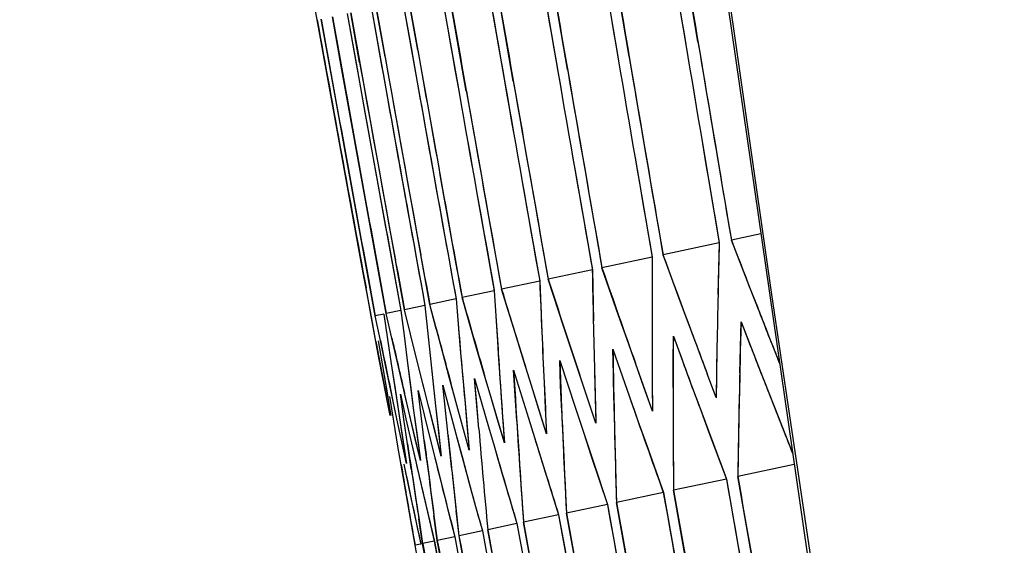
# Model space of a CAD drawing. Header units: millimetres. Extents: x 0 to 420, y 0 to 297.
# Tile 98 of 139: x 281.261 to 283.11, y 179.3 to 180.286. Entities that reach past the tile are written whole.
import ezdxf

# ---------------------------------------------------------------- set-up
doc = ezdxf.new("R2010")
doc.units = ezdxf.units.MM
doc.header["$LTSCALE"] = 23.1
doc.header["$PDMODE"] = 3
doc.header["$PDSIZE"] = 0.3125
doc.layers.get('0').update_dxf_attribs({"linetype": 'CONTINUOUS'})
doc.layers.get('Defpoints').update_dxf_attribs({"linetype": 'CONTINUOUS'})
for name, color, linetype in [('06___PRT_ALL_SURFS', 7, 'CONTINUOUS'), ('DIM_PILOTEES', 7, 'CONTINUOUS'), ('LAY0001', 7, 'CONTINUOUS')]:
    doc.layers.add(name, color=color, linetype=linetype)
doc.styles.get("Standard").update_dxf_attribs({"font": 'txt', "width": 0.7})
doc.dimstyles.new('DIMSTYLE_8', dxfattribs={"dimtxt": 2.5, "dimasz": 3.5, "dimexe": 2, "dimexo": 0, "dimgap": 2.5, "dimtad": 1, "dimdsep": 46, "dimtxsty": 'Standard', "dimblk": '_FILLED', "dimblk1": '_FILLED', "dimblk2": '_FILLED', "dimcen": 0.09, "dimazin": 2, "dimtp": 0.5, "dimtm": 0.5, "dimtfac": 1, "dimtofl": 0, "dimtmove": 0, "dimatfit": 3, "dimldrblk": '_FILLED', "dimfxl": 0, "dimtolj": 1, "dimarcsym": 0})

# ---------------------------------------------------------------- blocks, each defined once
blk = doc.blocks.new('_FILLED')
at = {"color": 0, "linetype": 'ByBlock'}
blk.add_solid([(0, 0), (-1, 0.14286), (-1, -0.14286)], dxfattribs=at)
blk = doc.blocks.new('*D15')
at = {"layer": 'Defpoints', "color": 0, "linetype": 'Continuous'}
for p in [(251.4334, 253.1331), (302.5299, 202.0365), (251.4334, 150.94), (353.6265, 150.94)]:
    blk.add_point(p, dxfattribs=at)
at = {"layer": 'DIM_PILOTEES', "color": 0, "linetype": 'Continuous', "lineweight": -2}
for p, q in [((251.4334, 150.94), (252.8476, 152.3542)), ((353.6265, 150.94), (352.2123, 152.3542))]:
    blk.add_line(p, q, dxfattribs=at)
blk.add_arc((302.5299, 202.0365), 72.2614, 317.775406, 222.224594, dxfattribs=at)
at = {"layer": 'DIM_PILOTEES', "color": 0, "linetype": 'Continuous', "lineweight": -2, "xscale": 3.5, "yscale": 3.5, "zscale": 3.5}
for p, rotation in [((251.4334, 150.94), 313.6122967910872), ((353.6265, 150.94), 226.3877032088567)]:
    blk.add_blockref('_FILLED', p, dxfattribs=dict(at, rotation=rotation))
at = {"layer": 'DIM_PILOTEES', "color": 0, "linetype": 'Continuous', "insert": (305.9941, 280.0544), "char_height": 2.5, "width": 14.285714, "attachment_point": 2, "rotation": 357.4576, "line_spacing_factor": 0.9}
blk.add_mtext('\\A1;{\\ftxt;\\W0.0001;\\H0.0001;\\~}{\\ftxt;\\W3.1428571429;\\H2.5; }{\\ftxt;\\W0.0001;\\H0.0001;\\~}{\\ftxt;\\W0.0001;\\H0.0001;\\~}{\\ftxt;\\W0.6666666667;\\H2.5; }{\\ftxt;\\W0.0001;\\H0.0001;\\~}', dxfattribs=at)

msp = doc.modelspace()

# ---------------------------------------------------------------- linework, layer by layer
at = {"color": 7, "linetype": 'Continuous'}
for p, q in [((282.5349, 180.245), (282.5039, 180.4312)), ((282.4056, 180.2175), (282.3741, 180.4036)), ((282.29, 180.193), (282.2581, 180.379)), ((282.1882, 180.1713), (282.1559, 180.3573)), ((282.0836, 180.2455), (282.0673, 180.3384)), ((281.8201, 180.2859), (281.8118, 180.3325)), ((281.9809, 180.3201), (281.9974, 180.2272)), ((282.0088, 180.2296), (281.9923, 180.3225)), ((281.8762, 180.2978), (281.8929, 180.2049)), ((281.8996, 180.2064), (281.883, 180.2992)), ((281.9218, 180.3075), (281.9384, 180.2146)), ((281.9475, 180.2166), (281.9309, 180.3094)), ((281.8369, 180.193), (281.8201, 180.2859)), ((281.8443, 180.1946), (281.8276, 180.2875)), ((281.8653, 180.1991), (281.8485, 180.2919)), ((282.1, 180.1526), (282.0836, 180.2455)), ((281.8929, 180.2049), (281.9096, 180.1121)), ((281.9046, 179.8218), (281.8369, 180.193)), ((281.895, 179.9162), (281.8443, 180.1946)), ((281.9158, 179.9206), (281.8653, 180.1991)), ((281.9096, 180.1121), (281.9602, 179.8336)), ((282.5433, 180.054), (282.5749, 179.8679)), ((282.4169, 180.0271), (282.4489, 179.8411)), ((282.3041, 180.0031), (282.3366, 179.8172)), ((282.2049, 179.9821), (282.2378, 179.7962)), ((282.1193, 179.9639), (282.1525, 179.7781)), ((281.912, 179.8234), (281.895, 179.9162)), ((281.9328, 179.8278), (281.9158, 179.9206)), ((282.653, 179.8845), (282.5976, 179.8727)), ((282.6322, 179.7839), (282.5976, 179.8727)), ((282.5749, 179.8679), (282.4693, 179.8454)), ((281.9602, 179.8336), (281.9771, 179.7408)), ((281.9838, 179.7422), (281.9669, 179.8351)), ((282.0312, 179.7523), (282.0143, 179.8451)), ((282.4489, 179.8411), (282.3547, 179.8211)), ((282.5022, 179.7563), (282.4693, 179.8454)), ((281.9217, 179.729), (281.9046, 179.8218)), ((281.9291, 179.7306), (281.912, 179.8234)), ((281.9498, 179.735), (281.9328, 179.8278)), ((282.3366, 179.8172), (282.2536, 179.7996)), ((282.3859, 179.7315), (282.3547, 179.8211)), ((282.2832, 179.7097), (282.2536, 179.7996)), ((282.1525, 179.7781), (282.0919, 179.7652)), ((282.1525, 179.7781), (282.1555, 179.7307)), ((282.2378, 179.7962), (282.166, 179.781)), ((282.1939, 179.6907), (282.166, 179.781)), ((282.6495, 179.7394), (282.6322, 179.7839)), ((282.0807, 179.7628), (282.0312, 179.7523)), ((282.0807, 179.7628), (282.0846, 179.7156)), ((282.1181, 179.6746), (282.0919, 179.7652)), ((282.0222, 179.7504), (281.9838, 179.7422)), ((282.0066, 179.6509), (281.9838, 179.7422)), ((282.0222, 179.7504), (282.0272, 179.7034)), ((282.0557, 179.6613), (282.0312, 179.7523)), ((282.5188, 179.7116), (282.5022, 179.7563)), ((281.9303, 179.6828), (281.9217, 179.729)), ((281.9454, 179.7341), (281.9291, 179.7306)), ((281.9386, 179.6846), (281.9291, 179.7306)), ((281.9454, 179.7341), (281.9522, 179.6874)), ((281.9771, 179.7408), (281.9498, 179.735)), ((281.9602, 179.6892), (281.9498, 179.735)), ((281.9771, 179.7408), (281.983, 179.694)), ((282.4017, 179.6867), (282.3859, 179.7315)), ((282.2981, 179.6647), (282.2832, 179.7097)), ((282.6146, 179.6714), (282.6159, 179.7198)), ((282.6159, 179.7198), (282.6331, 179.6754)), ((281.9522, 179.6874), (281.9591, 179.6408)), ((281.9708, 179.6433), (281.9602, 179.6892)), ((281.983, 179.694), (281.989, 179.6471)), ((282.0272, 179.7034), (282.0321, 179.6563)), ((282.208, 179.6456), (282.1939, 179.6907)), ((282.4175, 179.6418), (282.4017, 179.6867)), ((282.4886, 179.6446), (282.4888, 179.6927)), ((282.4888, 179.6927), (282.5051, 179.6482)), ((281.936, 179.6523), (281.9303, 179.6828)), ((281.9346, 179.6837), (281.9425, 179.6373)), ((281.9482, 179.6385), (281.9386, 179.6846)), ((282.1313, 179.6293), (282.1181, 179.6746)), ((282.3752, 179.6686), (282.4064, 179.5791)), ((282.3761, 179.6207), (282.3752, 179.6686)), ((282.5706, 179.6744), (282.5698, 179.6259)), ((282.6135, 179.6231), (282.6146, 179.6714)), ((281.9567, 179.5439), (281.936, 179.6523)), ((282.0296, 179.5594), (282.0066, 179.6509)), ((282.0321, 179.6563), (282.0424, 179.5621)), ((282.068, 179.6158), (282.0557, 179.6613)), ((282.3131, 179.6197), (282.2981, 179.6647)), ((282.6883, 179.6409), (282.6846, 179.6503)), ((281.9425, 179.6373), (281.9584, 179.5442)), ((281.9677, 179.5462), (281.9482, 179.6385)), ((281.9591, 179.6408), (281.9732, 179.5474)), ((281.992, 179.5514), (281.9708, 179.6433)), ((281.989, 179.6471), (282.0011, 179.5533)), ((282.2222, 179.6003), (282.208, 179.6456)), ((282.2753, 179.6473), (282.3048, 179.5575)), ((282.2771, 179.5997), (282.2753, 179.6473)), ((282.4334, 179.5969), (282.4175, 179.6418)), ((282.4489, 179.6485), (282.4491, 179.6003)), ((282.4885, 179.5965), (282.4886, 179.6446)), ((282.0805, 179.5702), (282.068, 179.6158)), ((282.1195, 179.5662), (282.1156, 179.6134)), ((282.1156, 179.6134), (282.1417, 179.5228)), ((282.1446, 179.5838), (282.1313, 179.6293)), ((282.1916, 179.5815), (282.1887, 179.629)), ((282.1887, 179.629), (282.2166, 179.5387)), ((282.3282, 179.5746), (282.3131, 179.6197)), ((282.3407, 179.6255), (282.342, 179.5775)), ((282.377, 179.5728), (282.3761, 179.6207)), ((282.569, 179.5774), (282.5522, 179.6222)), ((282.5698, 179.6259), (282.569, 179.5774)), ((282.0607, 179.5537), (282.0558, 179.6007)), ((282.0558, 179.6007), (282.0802, 179.5097)), ((282.2364, 179.5551), (282.2222, 179.6003)), ((282.2461, 179.6054), (282.2483, 179.5576)), ((282.2791, 179.552), (282.2771, 179.5997)), ((282.4494, 179.552), (282.4334, 179.5969)), ((282.4491, 179.6003), (282.4494, 179.552)), ((281.9639, 179.5331), (281.9562, 179.5795)), ((281.9761, 179.5838), (281.9866, 179.5379)), ((281.9829, 179.5371), (281.9761, 179.5838)), ((282.0093, 179.5908), (282.0206, 179.5452)), ((282.0151, 179.544), (282.0093, 179.5908)), ((282.158, 179.5384), (282.1446, 179.5838)), ((282.1648, 179.5881), (282.1681, 179.5405)), ((282.1946, 179.534), (282.1916, 179.5815)), ((282.342, 179.5775), (282.3433, 179.5294)), ((282.4064, 179.5791), (282.4222, 179.5342)), ((282.6678, 179.5865), (282.6852, 179.5419)), ((282.0413, 179.5136), (282.0296, 179.5594)), ((282.0424, 179.5621), (282.0477, 179.5149)), ((282.093, 179.5246), (282.0805, 179.5702)), ((282.0969, 179.5737), (282.1012, 179.5263)), ((282.1234, 179.5189), (282.1195, 179.5662)), ((282.2483, 179.5576), (282.2507, 179.5098)), ((282.3048, 179.5575), (282.3197, 179.5125)), ((282.3433, 179.5294), (282.3282, 179.5746)), ((282.5382, 179.5589), (282.5548, 179.5142)), ((281.9776, 179.5), (281.9677, 179.5462)), ((281.9732, 179.5474), (281.9803, 179.5006)), ((281.9866, 179.5379), (281.9971, 179.492)), ((282.0028, 179.5054), (281.992, 179.5514)), ((282.0011, 179.5533), (282.0074, 179.5064)), ((282.021, 179.4971), (282.0151, 179.544)), ((282.0206, 179.5452), (282.032, 179.4995)), ((282.0656, 179.5066), (282.0607, 179.5537)), ((282.1715, 179.4929), (282.158, 179.5384)), ((282.1681, 179.5405), (282.1715, 179.4929)), ((282.2166, 179.5387), (282.2278, 179.5026)), ((282.2507, 179.5098), (282.2364, 179.5551)), ((282.6852, 179.5419), (282.7128, 179.4719)), ((282.6852, 179.5419), (282.7128, 179.4719)), ((281.9717, 179.4866), (281.9639, 179.5331)), ((281.9897, 179.4905), (281.9829, 179.5371)), ((282.1056, 179.4789), (282.093, 179.5246)), ((282.1012, 179.5263), (282.1056, 179.4789)), ((282.1417, 179.5228), (282.1521, 179.4873)), ((282.4222, 179.5342), (282.438, 179.4894)), ((282.0137, 179.4594), (282.0028, 179.5054)), ((282.0074, 179.5064), (282.0137, 179.4594)), ((282.053, 179.4677), (282.0413, 179.5136)), ((282.0477, 179.5149), (282.053, 179.4677)), ((282.0802, 179.5097), (282.0926, 179.4642)), ((282.2278, 179.5026), (282.2448, 179.4483)), ((282.3197, 179.5125), (282.3347, 179.4674)), ((282.5548, 179.5142), (282.5883, 179.4247)), ((281.9875, 179.3936), (281.9717, 179.4866)), ((281.9876, 179.4538), (281.9776, 179.5)), ((281.9803, 179.5006), (281.9876, 179.4538)), ((281.9971, 179.492), (282.0076, 179.4461)), ((282.032, 179.4995), (282.0412, 179.4628)), ((282.1521, 179.4873), (282.1682, 179.432)), ((282.438, 179.4894), (282.4699, 179.3995)), ((282.0926, 179.4642), (282.105, 179.4186)), ((282.3347, 179.4674), (282.3649, 179.3772)), ((281.9826, 179.4529), (281.9948, 179.3952)), ((282.0076, 179.4461), (282.0183, 179.4002)), ((282.0412, 179.4627), (282.055, 179.408)), ((282.2448, 179.4483), (282.2733, 179.3577)), ((282.7157, 179.4518), (282.6097, 179.4292)), ((282.1682, 179.432), (282.1816, 179.3866)), ((282.6422, 179.2433), (282.6097, 179.4292)), ((282.105, 179.4186), (282.1175, 179.373)), ((282.5883, 179.4247), (282.489, 179.4036)), ((281.9956, 179.347), (281.9875, 179.3936)), ((281.9948, 179.3952), (282.0047, 179.349)), ((282.0183, 179.4002), (282.0291, 179.3542)), ((282.055, 179.408), (282.0667, 179.3622)), ((282.4699, 179.3995), (282.3817, 179.3808)), ((282.5219, 179.2178), (282.489, 179.4036)), ((282.1175, 179.373), (282.1301, 179.3273)), ((282.1816, 179.3866), (282.1951, 179.3411)), ((282.3649, 179.3772), (282.2879, 179.3608)), ((282.4151, 179.1951), (282.3817, 179.3808)), ((282.0291, 179.3542), (282.0399, 179.3081)), ((282.0455, 179.3093), (282.0393, 179.3563)), ((282.0451, 179.3125), (282.0393, 179.3563)), ((282.0667, 179.3622), (282.0784, 179.3163)), ((282.0863, 179.318), (282.081, 179.3652)), ((282.2733, 179.3577), (282.2074, 179.3437)), ((282.3047, 179.268), (282.2879, 179.3608)), ((282.0037, 179.3004), (281.9956, 179.347)), ((282.0047, 179.349), (282.0147, 179.3027)), ((282.018, 179.3035), (282.0108, 179.3503)), ((282.1951, 179.3411), (282.1402, 179.3294)), ((282.1951, 179.3411), (282.2121, 179.2483)), ((282.2244, 179.2509), (282.2074, 179.3437)), ((282.0784, 179.3163), (282.0455, 179.3093)), ((282.0784, 179.3163), (282.0957, 179.2236)), ((282.1301, 179.3273), (282.0863, 179.318)), ((282.1035, 179.2252), (282.0863, 179.318)), ((282.1301, 179.3273), (282.1473, 179.2345)), ((282.1573, 179.2367), (282.1402, 179.3294)), ((282.0147, 179.3027), (282.0037, 179.3004)), ((282.0211, 179.2077), (282.0037, 179.3004)), ((282.0399, 179.3081), (282.018, 179.3035)), ((282.0354, 179.2107), (282.018, 179.3035)), ((282.0399, 179.3081), (282.0573, 179.2154)), ((282.0629, 179.2166), (282.0455, 179.3093))]:
    msp.add_line(p, q, dxfattribs=at)
for points in [[(282.182, 183.5296), (282.3551, 182.0731), (282.5489, 180.6036), (282.7612, 179.1382), (282.992, 177.6771), (283.2413, 176.2207), (283.509, 174.7691), (283.7951, 173.3226), (284.0995, 171.8814), (284.4221, 170.4458), (284.751, 169.0645)], [(281.9046, 179.8218), (281.8876, 179.9146), (281.8706, 180.0074), (281.8537, 180.1002), (281.8369, 180.193)], [(282.0321, 179.6563), (282.0372, 179.6092), (282.0424, 179.5621)], [(281.989, 179.6471), (281.995, 179.6003), (282.0011, 179.5533)]]:
    msp.add_lwpolyline(points, dxfattribs=at)
for centre, radius, start, end in [((396.3825, 196.371), 114.9147, 186.41572, 193.746072), ((429.7177, 204.9174), 149.2597, 189.443982, 189.588903), ((429.6745, 205.3081), 149.412, 189.596744, 189.741502), ((429.6384, 205.6569), 149.551, 189.732655, 189.877266), ((429.6074, 205.9636), 149.6747, 189.851936, 189.996417), ((429.5801, 206.2284), 149.7816, 189.954773, 190.099143), ((429.7516, 204.8513), 149.2589, 189.48888, 189.633817), ((429.5642, 206.4527), 149.879, 190.077391, 190.257733), ((429.5684, 206.418), 149.8655, 190.063867, 190.244227), ((429.5226, 206.7519), 149.9907, 190.193948, 190.338103), ((429.5411, 206.6336), 149.9484, 190.147746, 190.327997), ((429.5425, 206.6055), 149.9355, 190.136955, 190.281168), ((429.7042, 205.2488), 149.4104, 189.64444, 189.789213), ((429.6641, 205.6042), 149.5488, 189.783115, 189.92774), ((429.6293, 205.9175), 149.6721, 189.905134, 190.049628), ((429.5986, 206.1889), 149.7789, 190.010689, 190.15507), ((306.6383, 179.2351), 24.0717, 178.49378, 178.95449), ((306.7583, 179.7387), 24.3096, 179.75872, 180.21267), ((306.9127, 180.2512), 24.58, 181.01176, 181.45875), ((307.1018, 180.7743), 24.8832, 182.25257, 182.69241), ((307.3445, 181.3106), 25.2385, 183.58904, 183.91333), ((316.8681, 193.1502), 36.7527, 201.40099, 201.55023), ((307.605, 181.8599), 25.6103, 184.8028, 185.12148), ((315.9386, 192.1446), 35.6576, 200.40639, 200.55979), ((316.7391, 192.9162), 36.5861, 201.21741, 201.36686), ((315.8162, 191.9186), 35.4992, 200.22172, 200.37534), ((306.7316, 179.0631), 24.1246, 178.67, 179.13043), ((306.858, 179.5668), 24.3696, 179.9301, 180.38369), ((307.019, 180.0796), 24.6472, 181.17813, 181.62468), ((307.2145, 180.6031), 24.9576, 182.41379, 182.85312), ((307.4448, 181.1389), 25.3012, 183.63682, 184.06876), ((307.9878, 182.2513), 26.0671, 186.04408, 186.35676), ((307.7101, 181.6886), 25.6785, 184.84701, 185.27142), ((308.6932, 183.4332), 26.993, 188.39894, 188.6999), ((308.3224, 182.8329), 26.5121, 187.22811, 187.53498), ((429.8164, 205.1273), 149.4548, 189.902733, 190.047422), ((429.7619, 205.496), 149.586, 190.047128, 190.191678), ((429.7129, 205.8224), 149.7023, 190.174825, 190.319253), ((429.6687, 206.1069), 149.8029, 190.286031, 190.430354)]:
    msp.add_arc(centre, radius, start, end, dxfattribs=at)
at = {"layer": '06___PRT_ALL_SURFS', "color": 7, "linetype": 'Continuous'}
msp.add_arc((395.8905, 198.6029), 113.8262, 184.56904, 194.85589, dxfattribs=at)
msp.add_open_spline([(282.2073, 189.5207), (282.3281, 187.8025), (282.9551, 180.944), (284.1642, 174.1371), (285.4063, 169.1248)], degree=3, knots=[0, 0, 0, 0, 0.250129, 1, 1, 1, 1], dxfattribs=at)
at = {"layer": 'LAY0001', "color": 7, "linetype": 'Continuous'}
for p, q in [((282.4809, 180.4263), (282.512, 180.2402)), ((282.3534, 180.3992), (282.385, 180.2132)), ((282.2398, 180.3751), (282.2718, 180.1891)), ((281.8201, 180.2859), (281.8069, 180.3601)), ((282.1399, 180.3539), (282.1723, 180.1679)), ((282.0536, 180.3355), (282.0864, 180.1497)), ((281.9809, 180.3201), (282.014, 180.1343)), ((281.9218, 180.3075), (281.9551, 180.1218)), ((282.5749, 179.8679), (282.5725, 179.7712)), ((282.4489, 179.8411), (282.4487, 179.7449)), ((282.3366, 179.8172), (282.3385, 179.7214)), ((281.9215, 179.7301), (281.9117, 179.7832)), ((282.1525, 179.7781), (282.1585, 179.6832)), ((282.2378, 179.7962), (282.2417, 179.7009)), ((282.0807, 179.7628), (282.0886, 179.6683)), ((281.9952, 179.6966), (281.9838, 179.7422)), ((282.0222, 179.7504), (282.0321, 179.6563)), ((282.0434, 179.7068), (282.0312, 179.7523)), ((281.9303, 179.6828), (281.9215, 179.7301)), ((281.9386, 179.6846), (281.9291, 179.7306)), ((281.9454, 179.7341), (281.9522, 179.6874)), ((281.9602, 179.6892), (281.9498, 179.735)), ((281.9771, 179.7408), (281.983, 179.694)), ((282.6159, 179.7198), (282.6504, 179.6309)), ((281.9522, 179.6874), (281.9591, 179.6408)), ((281.983, 179.694), (281.989, 179.6471)), ((282.0066, 179.6509), (281.9952, 179.6966)), ((282.4888, 179.6927), (282.5216, 179.6036)), ((281.9346, 179.6837), (281.9425, 179.6373)), ((282.0886, 179.6683), (282.0969, 179.5737)), ((282.3752, 179.6686), (282.4064, 179.5791)), ((282.0209, 179.5938), (282.0066, 179.6509)), ((282.0321, 179.6563), (282.0424, 179.5621)), ((282.6883, 179.6409), (282.6846, 179.6503)), ((281.9425, 179.6373), (281.9525, 179.5789)), ((281.9425, 179.6373), (281.9525, 179.5789)), ((281.9591, 179.6408), (281.9661, 179.5941)), ((281.989, 179.6471), (281.9965, 179.5891)), ((282.2222, 179.6003), (282.211, 179.6359)), ((282.2753, 179.6473), (282.3048, 179.5575)), ((282.4494, 179.552), (282.4175, 179.6418)), ((282.6504, 179.6309), (282.6678, 179.5865)), ((282.1234, 179.5189), (282.1156, 179.6134)), ((282.1156, 179.6134), (282.1417, 179.5228)), ((282.1446, 179.5838), (282.1344, 179.6189)), ((282.1887, 179.629), (282.2166, 179.5387)), ((282.3433, 179.5294), (282.3131, 179.6197)), ((282.569, 179.5774), (282.5522, 179.6222)), ((281.9661, 179.5941), (281.9732, 179.5474)), ((282.0296, 179.5594), (282.0209, 179.5938)), ((282.0656, 179.5066), (282.0558, 179.6007)), ((282.0558, 179.6007), (282.0802, 179.5097)), ((282.0805, 179.5702), (282.071, 179.6049)), ((282.2507, 179.5098), (282.2222, 179.6003)), ((282.5216, 179.6036), (282.5382, 179.5589)), ((281.9567, 179.5439), (281.9501, 179.5782)), ((281.9639, 179.5331), (281.9562, 179.5795)), ((281.9677, 179.5462), (281.9605, 179.5804)), ((281.9761, 179.5838), (281.9866, 179.5379)), ((281.9829, 179.5371), (281.9761, 179.5838)), ((281.992, 179.5514), (281.9841, 179.5856)), ((281.9965, 179.5891), (282.0011, 179.5533)), ((282.0093, 179.5908), (282.0206, 179.5452)), ((282.0151, 179.544), (282.0093, 179.5908)), ((282.1715, 179.4929), (282.1446, 179.5838)), ((282.053, 179.4677), (282.0296, 179.5594)), ((282.0424, 179.5621), (282.053, 179.4677)), ((282.1056, 179.4789), (282.0805, 179.5702)), ((282.0969, 179.5737), (282.1056, 179.4789)), ((281.9876, 179.4538), (281.9677, 179.5462)), ((281.9732, 179.5474), (281.9876, 179.4538)), ((281.9866, 179.5379), (281.9971, 179.492)), ((282.0137, 179.4594), (281.992, 179.5514)), ((282.0011, 179.5533), (282.0137, 179.4594)), ((282.021, 179.4971), (282.0151, 179.544)), ((282.0206, 179.5452), (282.032, 179.4995)), ((282.2166, 179.5387), (282.2278, 179.5026)), ((281.9717, 179.4866), (281.9639, 179.5331)), ((281.9897, 179.4905), (281.9829, 179.5371)), ((282.1417, 179.5228), (282.1521, 179.4873)), ((282.0802, 179.5097), (282.0898, 179.4746)), ((281.9776, 179.4516), (281.9717, 179.4866)), ((281.9967, 179.4438), (281.9897, 179.4905)), ((281.9971, 179.492), (282.0051, 179.4574)), ((282.0257, 179.4609), (282.021, 179.4971)), ((282.032, 179.4995), (282.0408, 179.4646)), ((282.5883, 179.4247), (282.6209, 179.2388)), ((282.4699, 179.3995), (282.5029, 179.2137)), ((282.3649, 179.3772), (282.3983, 179.1915)), ((282.2733, 179.3577), (282.3071, 179.1721)), ((282.1951, 179.3411), (282.2292, 179.1555)), ((282.0784, 179.3163), (282.113, 179.1308)), ((282.1301, 179.3273), (282.1645, 179.1418))]:
    msp.add_line(p, q, dxfattribs=at)
for points in [[(282.5749, 179.8679), (282.5737, 179.8196), (282.5725, 179.7712)], [(282.4489, 179.8411), (282.4488, 179.793), (282.4487, 179.7449)], [(282.3366, 179.8172), (282.3375, 179.7693), (282.3385, 179.7214)], [(282.1525, 179.7781), (282.1555, 179.7307), (282.1585, 179.6832)], [(282.2378, 179.7962), (282.2397, 179.7486), (282.2417, 179.7009)], [(282.0807, 179.7628), (282.0846, 179.7156), (282.0886, 179.6683)], [(282.0222, 179.7504), (282.0272, 179.7034), (282.0321, 179.6563)], [(282.0886, 179.6683), (282.0928, 179.621), (282.0969, 179.5737)], [(282.0321, 179.6563), (282.0372, 179.6092), (282.0424, 179.5621)], [(282.1234, 179.5189), (282.1195, 179.5662), (282.1156, 179.6134)], [(282.0656, 179.5066), (282.0607, 179.5537), (282.0558, 179.6007)], [(282.0424, 179.5621), (282.0477, 179.5149), (282.053, 179.4677)], [(282.0969, 179.5737), (282.1012, 179.5263), (282.1056, 179.4789)], [(282.0011, 179.5533), (282.0074, 179.5064), (282.0137, 179.4594)]]:
    msp.add_lwpolyline(points, dxfattribs=at)
for centre, radius, start, end in [((429.7388, 204.8491), 149.2459, 189.416407, 189.633823), ((429.6928, 205.2468), 149.3987, 189.572049, 189.789218), ((429.6541, 205.6024), 149.5387, 189.710799, 189.927744), ((429.6209, 205.916), 149.6635, 189.832884, 190.049631), ((429.5916, 206.1877), 149.7718, 189.938497, 190.155073), ((429.5655, 206.4175), 149.8626, 190.027795, 190.244228), ((429.5196, 206.7726), 149.9983, 190.16598, 190.382202), ((429.5226, 206.7519), 149.9907, 190.157909, 190.374143), ((429.5425, 206.6055), 149.9355, 190.100902, 190.317222), ((429.4904, 206.9431), 150.0571, 190.232738, 190.427825), ((429.4956, 206.9205), 150.0506, 190.22382, 190.43996), ((429.5066, 206.8568), 150.0287, 190.198874, 190.415048), ((429.743, 204.9216), 149.2854, 189.516445, 189.661354), ((429.697, 205.312), 149.4348, 189.669126, 189.813873), ((429.6579, 205.6602), 149.5708, 189.804963, 189.949564), ((429.6238, 205.9665), 149.6914, 189.924178, 190.068652), ((429.5937, 206.2308), 149.7953, 190.02696, 190.171324), ((429.5669, 206.4532), 149.8818, 190.11346, 190.257732), ((429.5433, 206.634), 149.9506, 190.183797, 190.327997), ((316.7038, 193.0856), 36.5761, 201.1766, 201.55065), ((315.7822, 192.0862), 35.4907, 200.17577, 200.56021), ((314.8571, 191.115), 34.4087, 199.16129, 199.47752), ((314.0288, 190.2056), 33.4357, 198.13306, 198.4578), ((313.2088, 189.3252), 32.4768, 197.09036, 197.35825), ((312.469, 188.4946), 31.6064, 196.03301, 196.30916), ((306.6875, 179.2341), 24.1209, 178.72421, 179.18461), ((306.8144, 179.7388), 24.3657, 179.9858, 180.43937), ((311.8107, 187.7099), 30.8243, 195.04829, 195.2447), ((306.9758, 180.2527), 24.6431, 181.23537, 181.68191), ((306.7072, 179.0636), 24.1003, 178.43975, 179.13062), ((310.531, 186.2123), 29.306, 192.86097, 193.06872), ((307.1718, 180.7774), 24.9533, 182.47262, 182.91195), ((306.8302, 179.5667), 24.3418, 179.70324, 180.38391), ((309.4091, 184.83), 27.9568, 190.60947, 190.82761), ((309.9506, 185.5077), 28.6109, 191.74336, 191.95645), ((307.4025, 181.3144), 25.2967, 183.69731, 184.12926), ((306.9877, 180.0788), 24.6159, 180.95476, 181.62492), ((307.1798, 180.6015), 24.9228, 182.194, 182.85338), ((307.4066, 181.1363), 25.2628, 183.4207, 184.06904), ((315.1394, 191.0367), 34.6804, 199.29176, 199.60641), ((316.9913, 193.0148), 36.8568, 201.36691, 201.55831), ((314.2982, 190.1202), 33.6919, 198.27076, 198.59393), ((316.0789, 192.0162), 35.7794, 200.37544, 200.60491), ((308.0108, 182.2538), 26.0903, 186.04418, 186.46093), ((307.7101, 181.6886), 25.6785, 184.84701, 185.27142), ((313.5374, 189.2555), 32.7934, 197.3017, 197.56706), ((312.781, 188.4159), 31.9038, 196.252, 196.52563), ((311.3947, 186.8419), 30.2667, 194.10741, 194.39717), ((312.0671, 187.6122), 31.0622, 195.18734, 195.46911), ((309.151, 184.0626), 27.5618, 189.63077, 189.94966), ((310.1713, 185.3934), 28.8078, 191.90059, 192.20572), ((310.763, 186.103), 29.5158, 193.01191, 193.30947), ((308.3664, 182.8386), 26.5564, 187.30724, 187.6371), ((308.7466, 183.4413), 27.047, 188.49935, 188.80003), ((429.8367, 205.0625), 149.4418, 189.876592, 190.093654), ((429.7799, 205.4381), 149.5741, 190.02384, 190.240691), ((429.7287, 205.7715), 149.6917, 190.15435, 190.371016), ((429.6824, 206.0628), 149.7936, 190.268338, 190.484843), ((429.6408, 206.3123), 149.8797, 190.36598, 190.582351), ((429.5727, 206.6869), 150.0044, 190.512763, 190.72894), ((429.6041, 206.5203), 149.9498, 190.447419, 190.663681), ((429.5287, 206.8971), 150.0693, 190.595424, 190.811501), ((429.5436, 206.8297), 150.0492, 190.56886, 190.784968), ((429.5472, 206.8125), 150.0439, 190.562085, 190.778201)]:
    msp.add_arc(centre, radius, start, end, dxfattribs=at)

# ---------------------------------------------------------------- dimensions: what is measured, and where the dimension line sits
at = {"layer": 'DIM_PILOTEES', "color": 2, "linetype": 'Continuous'}
dim = msp.add_angular_dim_3p(base=(251.4334, 253.1331), center=(302.5299, 202.0365), p1=(353.6265, 150.94), p2=(251.4334, 150.94), text='{\\ftxt;\\W0.0001;\\H0.0001;\\~}{\\ftxt;\\W3.1428571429;\\H2.5; }{\\ftxt;\\W0.0001;\\H0.0001;\\~}{\\ftxt;\\W0.0001;\\H0.0001;\\~}{\\ftxt;\\W0.6666666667;\\H2.5; }{\\ftxt;\\W0.0001;\\H0.0001;\\~}', dimstyle='DIMSTYLE_8', dxfattribs=at)
dim.commit()
dim.dimension.update_dxf_attribs({"geometry": '*D15', "text_midpoint": (305.7353, 274.2269), "dimtype": 165})

doc.saveas('drawing.dxf')
